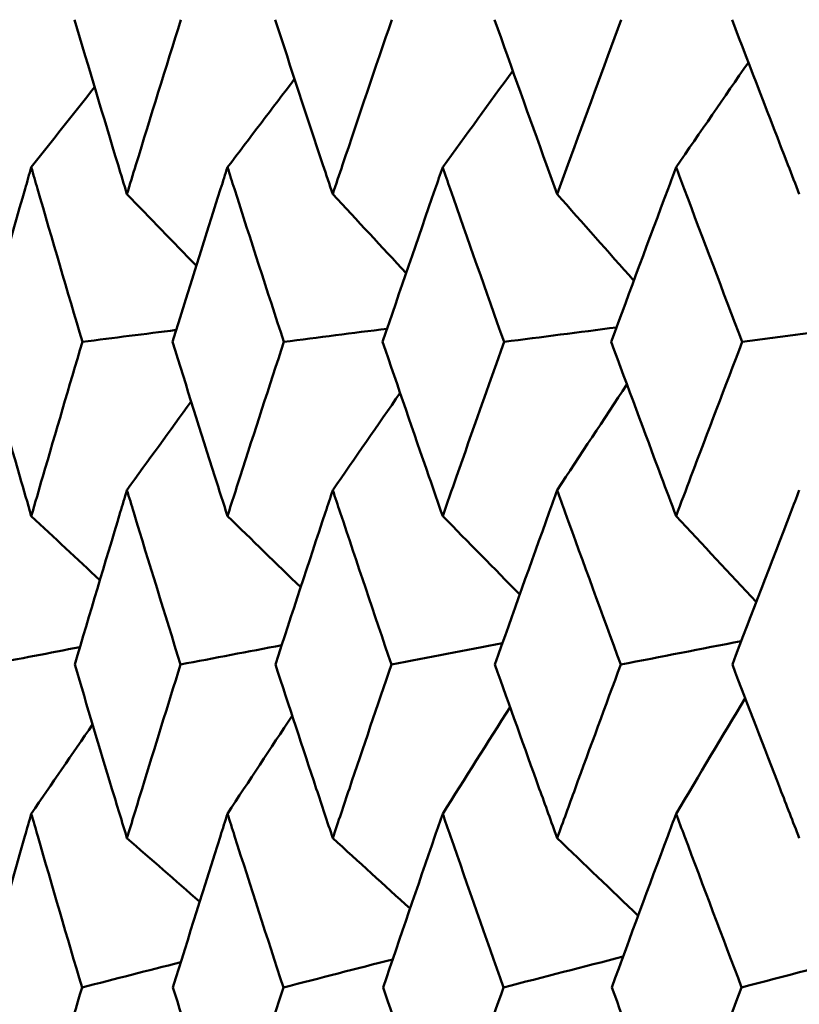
# Model space of a CAD drawing. Header units: millimetres. Extents: x 172 to 1631, y 500 to 2693.
# Tile 153 of 218: x 916.98 to 919.65, y 583.12 to 586.5. Entities that reach past the tile are written whole.
import ezdxf

# ---------------------------------------------------------------- set-up
doc = ezdxf.new("R2010")
doc.units = ezdxf.units.MM
doc.header["$LTSCALE"] = 10
doc.layers.add('Widoczne (ISO)', color=7, linetype='Continuous', lineweight=50)

msp = doc.modelspace()

# ---------------------------------------------------------------- linework, layer by layer
at = {"layer": 'Widoczne (ISO)'}
msp.add_circle((934.2343, 549.6019), 50, dxfattribs=at)
for points, knots in [([(917.1677, 586.4993), (917.2169, 586.3334), (917.2668, 586.1674), (917.3273, 585.968), (917.3375, 585.9345), (917.3477, 585.9011)], [0.00418374, 0.00418374, 0.00418374, 0.00418374, 0.06147247, 0.06147247, 0.07302352, 0.07302352, 0.07302352, 0.07302352]), ([(917.3477, 585.9011), (917.3579, 585.9345), (917.3681, 585.968), (917.4292, 586.1674), (917.4806, 586.3334), (917.5326, 586.4993)], [0.04993807, 0.04993807, 0.04993807, 0.04993807, 0.0614821, 0.0614821, 0.11877783, 0.11877783, 0.11877783, 0.11877783]), ([(917.8561, 586.4993), (917.9103, 586.3334), (917.9651, 586.1674), (918.0315, 585.968), (918.0427, 585.9345), (918.0539, 585.9011)], [0.00418374, 0.00418374, 0.00418374, 0.00418374, 0.06147247, 0.06147247, 0.07302352, 0.07302352, 0.07302352, 0.07302352]), ([(918.0539, 585.9011), (918.0651, 585.9345), (918.0763, 585.968), (918.1433, 586.1674), (918.1996, 586.3334), (918.2564, 586.4993)], [0.04993807, 0.04993807, 0.04993807, 0.04993807, 0.0614821, 0.0614821, 0.11877783, 0.11877783, 0.11877783, 0.11877783]), ([(918.6091, 586.4993), (918.6681, 586.3334), (918.7276, 586.1674), (918.7997, 585.968), (918.8119, 585.9345), (918.824, 585.9011)], [0.00418374, 0.00418374, 0.00418374, 0.00418374, 0.06147247, 0.06147247, 0.07302352, 0.07302352, 0.07302352, 0.07302352]), ([(918.824, 585.9011), (918.8361, 585.9345), (918.8483, 585.968), (918.9209, 586.1674), (918.9818, 586.3334), (919.0433, 586.4993)], [0.04993807, 0.04993807, 0.04993807, 0.04993807, 0.0614821, 0.0614821, 0.11877783, 0.11877783, 0.11877783, 0.11877783]), ([(919.4239, 586.4993), (919.4874, 586.3334), (919.5514, 586.1674), (919.6288, 585.968), (919.6418, 585.9345), (919.6549, 585.9011)], [0.00418374, 0.00418374, 0.00418374, 0.00418374, 0.06147247, 0.06147247, 0.07302352, 0.07302352, 0.07302352, 0.07302352]), ([(917.0194, 585.993), (917.0123, 585.9686), (917.0053, 585.9441), (916.9478, 585.7445), (916.898, 585.5694), (916.8489, 585.3942)], [0.06241522, 0.06241522, 0.06241522, 0.06241522, 0.0708546, 0.0708546, 0.13127416, 0.13127416, 0.13127416, 0.13127416]), ([(917.1949, 585.3942), (917.1429, 585.5693), (917.0915, 585.7444), (917.0336, 585.944), (917.0265, 585.9685), (917.0194, 585.993)], [0.01044349, 0.01044349, 0.01044349, 0.01044349, 0.07085106, 0.07085106, 0.07930241, 0.07930241, 0.07930241, 0.07930241]), ([(917.6926, 585.993), (917.6848, 585.9686), (917.677, 585.9441), (917.6135, 585.7445), (917.5584, 585.5694), (917.504, 585.3942)], [0.06241522, 0.06241522, 0.06241522, 0.06241522, 0.0708546, 0.0708546, 0.13127416, 0.13127416, 0.13127416, 0.13127416]), ([(917.8861, 585.3942), (917.8288, 585.5693), (917.7722, 585.7444), (917.7083, 585.944), (917.7005, 585.9685), (917.6926, 585.993)], [0.01044349, 0.01044349, 0.01044349, 0.01044349, 0.07085106, 0.07085106, 0.07930241, 0.07930241, 0.07930241, 0.07930241]), ([(918.4312, 585.993), (918.4226, 585.9686), (918.4141, 585.9441), (918.3449, 585.7445), (918.2847, 585.5694), (918.2251, 585.3942)], [0.06241522, 0.06241522, 0.06241522, 0.06241522, 0.0708546, 0.0708546, 0.13127416, 0.13127416, 0.13127416, 0.13127416]), ([(918.6417, 585.3942), (918.5795, 585.5693), (918.5179, 585.7444), (918.4482, 585.944), (918.4397, 585.9685), (918.4312, 585.993)], [0.01044349, 0.01044349, 0.01044349, 0.01044349, 0.07085106, 0.07085106, 0.07930241, 0.07930241, 0.07930241, 0.07930241]), ([(919.232, 585.993), (919.2228, 585.9686), (919.2137, 585.9441), (919.1389, 585.7445), (919.0739, 585.5694), (919.0094, 585.3942)], [0.06241522, 0.06241522, 0.06241522, 0.06241522, 0.0708546, 0.0708546, 0.13127416, 0.13127416, 0.13127416, 0.13127416]), ([(919.459, 585.3942), (919.392, 585.5693), (919.3256, 585.7444), (919.2504, 585.944), (919.2412, 585.9685), (919.232, 585.993)], [0.01044349, 0.01044349, 0.01044349, 0.01044349, 0.07085106, 0.07085106, 0.07930241, 0.07930241, 0.07930241, 0.07930241]), ([(916.8489, 585.3942), (916.8922, 585.2401), (916.936, 585.0861), (916.9933, 584.8869), (917.0064, 584.8417), (917.0194, 584.7966)], [0.00838421, 0.00838421, 0.00838421, 0.00838421, 0.06155515, 0.06155515, 0.07712864, 0.07712864, 0.07712864, 0.07712864]), ([(917.0194, 584.7966), (917.0325, 584.8417), (917.0456, 584.8868), (917.1036, 585.086), (917.149, 585.2401), (917.1949, 585.3942)], [0.04598621, 0.04598621, 0.04598621, 0.04598621, 0.06155279, 0.06155279, 0.11473062, 0.11473062, 0.11473062, 0.11473062]), ([(917.504, 585.3942), (917.552, 585.2401), (917.6005, 585.0861), (917.6638, 584.8869), (917.6782, 584.8417), (917.6926, 584.7966)], [0.00838421, 0.00838421, 0.00838421, 0.00838421, 0.06155515, 0.06155515, 0.07712864, 0.07712864, 0.07712864, 0.07712864]), ([(917.6926, 584.7966), (917.7071, 584.8417), (917.7215, 584.8868), (917.7856, 585.086), (917.8356, 585.2401), (917.8861, 585.3942)], [0.04598621, 0.04598621, 0.04598621, 0.04598621, 0.06155279, 0.06155279, 0.11473062, 0.11473062, 0.11473062, 0.11473062]), ([(918.2251, 585.3942), (918.2777, 585.2401), (918.3306, 585.0861), (918.3997, 584.8869), (918.4154, 584.8417), (918.4312, 584.7966)], [0.00838421, 0.00838421, 0.00838421, 0.00838421, 0.06155515, 0.06155515, 0.07712864, 0.07712864, 0.07712864, 0.07712864]), ([(918.4312, 584.7966), (918.4469, 584.8417), (918.4626, 584.8868), (918.5324, 585.086), (918.5869, 585.2401), (918.6417, 585.3942)], [0.04598621, 0.04598621, 0.04598621, 0.04598621, 0.06155279, 0.06155279, 0.11473062, 0.11473062, 0.11473062, 0.11473062]), ([(919.0094, 585.3942), (919.0663, 585.2401), (919.1235, 585.0861), (919.1981, 584.8869), (919.2151, 584.8417), (919.232, 584.7966)], [0.00838421, 0.00838421, 0.00838421, 0.00838421, 0.06155515, 0.06155515, 0.07712864, 0.07712864, 0.07712864, 0.07712864]), ([(919.232, 584.7966), (919.249, 584.8417), (919.266, 584.8868), (919.3412, 585.086), (919.3999, 585.2401), (919.459, 585.3942)], [0.04598621, 0.04598621, 0.04598621, 0.04598621, 0.06155279, 0.06155279, 0.11473062, 0.11473062, 0.11473062, 0.11473062]), ([(917.3477, 584.8854), (917.34, 584.8601), (917.3324, 584.8348), (917.2721, 584.6355), (917.22, 584.4615), (917.1686, 584.2874)], [0.06686277, 0.06686277, 0.06686277, 0.06686277, 0.07557848, 0.07557848, 0.13558897, 0.13558897, 0.13558897, 0.13558897]), ([(917.5316, 584.2874), (917.4774, 584.4614), (917.4238, 584.6354), (917.3631, 584.8347), (917.3554, 584.8601), (917.3477, 584.8854)], [0.01556037, 0.01556037, 0.01556037, 0.01556037, 0.07555527, 0.07555527, 0.08428623, 0.08428623, 0.08428623, 0.08428623]), ([(918.0539, 584.8854), (918.0455, 584.8601), (918.0371, 584.8348), (917.9709, 584.6355), (917.9137, 584.4615), (917.8572, 584.2874)], [0.06686277, 0.06686277, 0.06686277, 0.06686277, 0.07557848, 0.07557848, 0.13558897, 0.13558897, 0.13558897, 0.13558897]), ([(918.2553, 584.2874), (918.1961, 584.4614), (918.1374, 584.6354), (918.0708, 584.8347), (918.0623, 584.8601), (918.0539, 584.8854)], [0.01556037, 0.01556037, 0.01556037, 0.01556037, 0.07555527, 0.07555527, 0.08428623, 0.08428623, 0.08428623, 0.08428623]), ([(918.824, 584.8854), (918.8149, 584.8601), (918.8057, 584.8348), (918.7339, 584.6355), (918.6718, 584.4615), (918.6103, 584.2874)], [0.06686277, 0.06686277, 0.06686277, 0.06686277, 0.07557848, 0.07557848, 0.13558897, 0.13558897, 0.13558897, 0.13558897]), ([(919.0421, 584.2874), (918.978, 584.4614), (918.9145, 584.6354), (918.8423, 584.8347), (918.8331, 584.8601), (918.824, 584.8854)], [0.01556037, 0.01556037, 0.01556037, 0.01556037, 0.07555527, 0.07555527, 0.08428623, 0.08428623, 0.08428623, 0.08428623]), ([(919.6549, 584.8854), (919.6451, 584.8601), (919.6353, 584.8348), (919.5582, 584.6355), (919.4914, 584.4615), (919.4251, 584.2874)], [0.06686277, 0.06686277, 0.06686277, 0.06686277, 0.07557848, 0.07557848, 0.13558897, 0.13558897, 0.13558897, 0.13558897]), ([(917.1686, 584.2874), (917.2107, 584.1454), (917.2533, 584.0034), (917.3133, 583.8049), (917.3305, 583.7484), (917.3477, 583.6919)], [0.01259731, 0.01259731, 0.01259731, 0.01259731, 0.06159863, 0.06159863, 0.08110666, 0.08110666, 0.08110666, 0.08110666]), ([(917.3477, 583.6919), (917.3649, 583.7484), (917.3822, 583.8049), (917.4432, 584.0034), (917.4872, 584.1454), (917.5316, 584.2874)], [0.04208868, 0.04208868, 0.04208868, 0.04208868, 0.06158988, 0.06158988, 0.11059803, 0.11059803, 0.11059803, 0.11059803]), ([(917.8572, 584.2874), (917.9035, 584.1454), (917.9503, 584.0034), (918.0162, 583.8049), (918.035, 583.7484), (918.0539, 583.6919)], [0.01259731, 0.01259731, 0.01259731, 0.01259731, 0.06159863, 0.06159863, 0.08110666, 0.08110666, 0.08110666, 0.08110666]), ([(918.0539, 583.6919), (918.0728, 583.7484), (918.0918, 583.8049), (918.1586, 584.0034), (918.2067, 584.1454), (918.2553, 584.2874)], [0.04208868, 0.04208868, 0.04208868, 0.04208868, 0.06158988, 0.06158988, 0.11059803, 0.11059803, 0.11059803, 0.11059803]), ([(918.6103, 584.2874), (918.6607, 584.1454), (918.7115, 584.0034), (918.7831, 583.8049), (918.8035, 583.7484), (918.824, 583.6919)], [0.01259731, 0.01259731, 0.01259731, 0.01259731, 0.06159863, 0.06159863, 0.08110666, 0.08110666, 0.08110666, 0.08110666]), ([(918.824, 583.6919), (918.8445, 583.7484), (918.865, 583.8049), (918.9374, 584.0034), (918.9896, 584.1454), (919.0421, 584.2874)], [0.04208868, 0.04208868, 0.04208868, 0.04208868, 0.06158988, 0.06158988, 0.11059803, 0.11059803, 0.11059803, 0.11059803]), ([(919.4251, 584.2874), (919.4794, 584.1454), (919.534, 584.0034), (919.6109, 583.8049), (919.6329, 583.7484), (919.6549, 583.6919)], [0.01259731, 0.01259731, 0.01259731, 0.01259731, 0.06159863, 0.06159863, 0.08110666, 0.08110666, 0.08110666, 0.08110666]), ([(917.0194, 583.7757), (917.0121, 583.7501), (917.0047, 583.7246), (916.9477, 583.526), (916.8987, 583.3529), (916.8503, 583.1798)], [0.07138254, 0.07138254, 0.07138254, 0.07138254, 0.08018544, 0.08018544, 0.13983561, 0.13983561, 0.13983561, 0.13983561]), ([(917.1934, 583.1798), (917.1422, 583.3528), (917.0916, 583.5259), (917.0342, 583.7245), (917.0268, 583.7501), (917.0194, 583.7757)], [0.02053386, 0.02053386, 0.02053386, 0.02053386, 0.08016461, 0.08016461, 0.08898694, 0.08898694, 0.08898694, 0.08898694]), ([(917.6926, 583.7757), (917.6845, 583.7501), (917.6764, 583.7246), (917.6135, 583.526), (917.5592, 583.3529), (917.5056, 583.1798)], [0.07138254, 0.07138254, 0.07138254, 0.07138254, 0.08018544, 0.08018544, 0.13983561, 0.13983561, 0.13983561, 0.13983561]), ([(917.8844, 583.1798), (917.8281, 583.3528), (917.7723, 583.5259), (917.7089, 583.7245), (917.7008, 583.7501), (917.6926, 583.7757)], [0.02053386, 0.02053386, 0.02053386, 0.02053386, 0.08016461, 0.08016461, 0.08898694, 0.08898694, 0.08898694, 0.08898694]), ([(918.4312, 583.7757), (918.4223, 583.7501), (918.4135, 583.7246), (918.3448, 583.526), (918.2855, 583.3529), (918.2268, 583.1798)], [0.07138254, 0.07138254, 0.07138254, 0.07138254, 0.08018544, 0.08018544, 0.13983561, 0.13983561, 0.13983561, 0.13983561]), ([(918.64, 583.1798), (918.5787, 583.3528), (918.518, 583.5259), (918.4489, 583.7245), (918.44, 583.7501), (918.4312, 583.7757)], [0.02053386, 0.02053386, 0.02053386, 0.02053386, 0.08016461, 0.08016461, 0.08898694, 0.08898694, 0.08898694, 0.08898694]), ([(919.232, 583.7757), (919.2225, 583.7501), (919.2129, 583.7246), (919.1388, 583.526), (919.0748, 583.3529), (919.0113, 583.1798)], [0.07138254, 0.07138254, 0.07138254, 0.07138254, 0.08018544, 0.08018544, 0.13983561, 0.13983561, 0.13983561, 0.13983561]), ([(919.457, 583.1798), (919.3911, 583.3528), (919.3257, 583.5259), (919.2512, 583.7245), (919.2416, 583.7501), (919.232, 583.7757)], [0.02053386, 0.02053386, 0.02053386, 0.02053386, 0.08016461, 0.08016461, 0.08898694, 0.08898694, 0.08898694, 0.08898694]), ([(916.8503, 583.1798), (916.8868, 583.0501), (916.9237, 582.9204), (916.9803, 582.723), (916.9998, 582.6554), (917.0194, 582.5877)], [0.01681985, 0.01681985, 0.01681985, 0.01681985, 0.06159108, 0.06159108, 0.08495433, 0.08495433, 0.08495433, 0.08495433]), ([(917.0194, 582.5877), (917.039, 582.6553), (917.0587, 582.723), (917.1165, 582.9204), (917.1548, 583.0501), (917.1934, 583.1798)], [0.03825175, 0.03825175, 0.03825175, 0.03825175, 0.06160817, 0.06160817, 0.10638617, 0.10638617, 0.10638617, 0.10638617]), ([(917.5056, 583.1798), (917.546, 583.0501), (917.5868, 582.9204), (917.6494, 582.723), (917.671, 582.6554), (917.6926, 582.5877)], [0.01681985, 0.01681985, 0.01681985, 0.01681985, 0.06159108, 0.06159108, 0.08495433, 0.08495433, 0.08495433, 0.08495433]), ([(917.6926, 582.5877), (917.7143, 582.6553), (917.736, 582.723), (917.7997, 582.9204), (917.8419, 583.0501), (917.8844, 583.1798)], [0.03825175, 0.03825175, 0.03825175, 0.03825175, 0.06160817, 0.06160817, 0.10638617, 0.10638617, 0.10638617, 0.10638617]), ([(918.2268, 583.1798), (918.2711, 583.0501), (918.3157, 582.9204), (918.384, 582.723), (918.4075, 582.6554), (918.4312, 582.5877)], [0.01681985, 0.01681985, 0.01681985, 0.01681985, 0.06159108, 0.06159108, 0.08495433, 0.08495433, 0.08495433, 0.08495433]), ([(918.4312, 582.5877), (918.4548, 582.6553), (918.4785, 582.723), (918.5478, 582.9204), (918.5937, 583.0501), (918.64, 583.1798)], [0.03825175, 0.03825175, 0.03825175, 0.03825175, 0.06160817, 0.06160817, 0.10638617, 0.10638617, 0.10638617, 0.10638617]), ([(919.0113, 583.1798), (919.0592, 583.0501), (919.1073, 582.9204), (919.1812, 582.723), (919.2066, 582.6554), (919.232, 582.5877)], [0.01681985, 0.01681985, 0.01681985, 0.01681985, 0.06159108, 0.06159108, 0.08495433, 0.08495433, 0.08495433, 0.08495433]), ([(919.232, 582.5877), (919.2575, 582.6553), (919.2831, 582.723), (919.3578, 582.9204), (919.4073, 583.0501), (919.457, 583.1798)], [0.03825175, 0.03825175, 0.03825175, 0.03825175, 0.06160817, 0.06160817, 0.10638617, 0.10638617, 0.10638617, 0.10638617])]:
    msp.add_open_spline(points, degree=3, knots=knots, dxfattribs=at)
for points in [[(918.4312, 585.993), (918.5112, 586.1036), (918.5913, 586.2139), (918.6716, 586.3241)], [(919.232, 585.993), (919.3146, 586.1131), (919.3972, 586.233), (919.4801, 586.3527)], [(917.6926, 585.993), (917.7692, 586.0941), (917.846, 586.1951), (917.9228, 586.2959)], [(917.0194, 585.993), (917.0917, 586.0848), (917.1642, 586.1764), (917.2367, 586.2679)], [(917.3477, 585.9011), (917.427, 585.8192), (917.5063, 585.7373), (917.5857, 585.6556)], [(918.0539, 585.9011), (918.1378, 585.8107), (918.2217, 585.7203), (918.3057, 585.6301)], [(918.824, 585.9011), (918.9116, 585.802), (918.9992, 585.7029), (919.0869, 585.604)], [(919.8752, 585.4484), (919.7365, 585.4303), (919.5977, 585.4122), (919.459, 585.3942)], [(917.5167, 585.435), (917.4094, 585.4214), (917.3022, 585.4078), (917.1949, 585.3942)], [(918.2405, 585.4394), (918.1224, 585.4243), (918.0042, 585.4092), (917.8861, 585.3942)], [(919.0277, 585.4438), (918.8991, 585.4273), (918.7704, 585.4107), (918.6417, 585.3942)], [(918.824, 584.8854), (918.9036, 585.0065), (918.9834, 585.1275), (919.0634, 585.2483)], [(918.0539, 584.8854), (918.1308, 584.9968), (918.2078, 585.1081), (918.285, 585.2192)], [(917.3477, 584.8854), (917.4209, 584.9871), (917.4943, 585.0887), (917.5679, 585.1902)], [(917.0194, 584.7966), (917.0978, 584.7233), (917.1762, 584.6501), (917.2547, 584.5769)], [(917.6926, 584.7966), (917.7763, 584.7152), (917.86, 584.6338), (917.9438, 584.5525)], [(918.4312, 584.7966), (918.5192, 584.7069), (918.6074, 584.6172), (918.6956, 584.5277)], [(919.232, 584.7966), (919.3236, 584.6983), (919.4153, 584.6001), (919.5071, 584.502)], [(919.4558, 584.3678), (919.3179, 584.341), (919.18, 584.3142), (919.0421, 584.2874)], [(917.1863, 584.347), (917.0821, 584.3271), (916.978, 584.3072), (916.8738, 584.2874)], [(917.8788, 584.3537), (917.763, 584.3316), (917.6473, 584.3095), (917.5316, 584.2874)], [(918.6363, 584.3607), (918.5093, 584.3362), (918.3823, 584.3118), (918.2553, 584.2874)], [(919.232, 583.7757), (919.311, 583.9078), (919.3901, 584.0398), (919.4695, 584.1716)], [(918.4312, 583.7757), (918.508, 583.8978), (918.585, 584.0198), (918.6622, 584.1415)], [(917.6926, 583.7757), (917.7665, 583.8878), (917.8405, 583.9998), (917.9147, 584.1117)], [(917.0194, 583.7757), (917.0894, 583.8778), (917.1596, 583.9799), (917.2299, 584.0818)], [(917.3477, 583.6919), (917.4308, 583.6191), (917.514, 583.5464), (917.5972, 583.4737)], [(918.0539, 583.6919), (918.1422, 583.6112), (918.2306, 583.5306), (918.319, 583.4501)], [(918.824, 583.6919), (918.9166, 583.6031), (919.0092, 583.5144), (919.1019, 583.4258)], [(919.0502, 583.2857), (918.9135, 583.2504), (918.7767, 583.2151), (918.64, 583.1798)], [(919.9016, 583.296), (919.7534, 583.2573), (919.6052, 583.2186), (919.457, 583.1798)], [(917.5324, 583.2663), (917.4194, 583.2375), (917.3064, 583.2087), (917.1934, 583.1798)], [(918.2595, 583.2759), (918.1345, 583.2439), (918.0094, 583.2118), (917.8844, 583.1798)]]:
    msp.add_open_spline(points, degree=3, dxfattribs=at)

doc.saveas('drawing.dxf')
